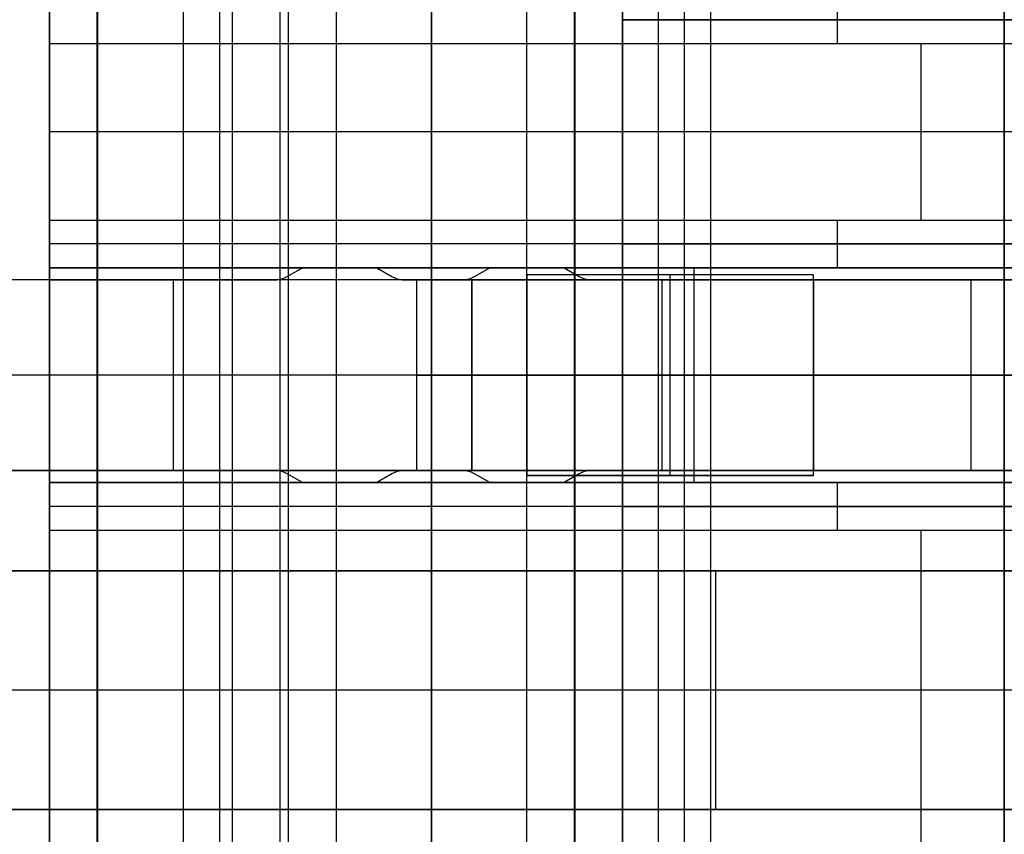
# Model space of a CAD drawing. Extents: x -9 to 8, y 1 to 147.
# Tile 59 of 181: x -4.51 to -2.45, y 58.48 to 60.18. Entities that reach past the tile are written whole.
import ezdxf

# ---------------------------------------------------------------- set-up
doc = ezdxf.new("R2010")
doc.units = 0
doc.layers.add('DEFAULT', color=7, linetype='CONTINUOUS')

msp = doc.modelspace()

# ---------------------------------------------------------------- linework, layer by layer
at = {"layer": 'DEFAULT', "color": 171}
for p, q in [((-4.0614, 27.5358, -104.0368), (-4.0614, 75.396, -104.0368)), ((-3.9627, 70.4573, -106.8618), (-3.9627, 1.062, -106.8618)), ((-3.115, 27.6013, -102.7868), (-3.115, 70.2941, -102.7868)), ((-3.06, 27.5187, -104.3618), (-3.06, 70.2391, -104.3618)), ((-3.17, 69.8869, -101.2118), (-3.17, 27.6838, -101.2118)), ((-4.165, 69.6334, -101.2118), (-4.165, 27.6838, -101.2118)), ((-4.0884, 27.5764, -103.2618), (-4.0884, 69.5618, -103.2618))]:
    msp.add_line(p, q, dxfattribs=at)
at = {"layer": 'DEFAULT', "color": 254}
for p, q in [((-3.8443, 69.7351, -107.0249), (-3.8443, 6.9243, -107.0249)), ((-3.3443, 6.9112, -107.038), (-3.3443, 69.7405, -107.038)), ((-4.3443, 6.9374, -107.0118), (-4.3443, 69.7297, -107.0118)), ((-4.3443, 69.6858, -103.4467), (-4.3443, 15.9673, -103.4467)), ((-4.3443, 69.6858, -100.0967), (-4.3443, 28.694, -100.0967)), ((-4.3443, 28.694, -101.0269), (-4.3443, 69.6858, -101.0269)), ((-4.345, 56.4076, -19.4501), (-4.345, 69.6076, -19.4501)), ((-4.445, 56.5076, -19.5501), (-4.445, 69.5076, -19.5501)), ((-4.445, 69.4576, -26.5501), (-4.445, 56.5576, -26.5501)), ((-3.945, 69.4576, -31.8501), (-3.945, 56.5576, -31.8501)), ((-3.945, 69.4576, -26.5501), (-3.945, 56.5576, -26.5501)), ((-3.3443, 69.4146, -107.3608), (-3.3443, 7.2144, -107.3608)), ((-3.645, 69.3576, -18.4001), (-3.645, 56.6576, -18.4001)), ((-3.645, 56.6576, -18.1001), (-3.645, 69.3576, -18.1001)), ((-3.645, 56.6576, -18.2501), (-3.645, 69.3576, -18.2501)), ((-3.345, 56.8576, -18.4501), (-3.345, 69.1576, -18.4501)), ((-3.3443, 69.0886, -107.6837), (-3.3443, 8.144, -107.6837)), ((-3.245, 57.0576, -18.5501), (-3.245, 68.9576, -18.5501)), ((-4.3443, 15.9673, -104.3769), (-4.3443, 68.8362, -104.3769)), ((-4.3443, 68.049, -105.1566), (-4.3443, 9.1716, -105.1566)), ((-3.245, 68.0076, -19.4501), (-3.245, 58.0076, -19.4501)), ((-3.445, 58.0576, -19.5501), (-3.445, 67.9576, -19.5501)), ((-3.445, 58.0576, -26.5501), (-3.445, 67.9576, -26.5501)), ((-3.445, 58.0576, -23.0501), (-3.445, 67.9576, -23.0501)), ((-2.445, 67.9576, -31.8501), (-2.445, 58.0576, -31.8501)), ((-2.445, 58.0576, -33.7501), (-2.445, 67.9576, -33.7501)), ((-4.445, 60.1326, -29.6501), (-4.445, 60.2326, -29.7501)), ((-2.795, 60.2326, -29.7501), (-2.795, 60.1326, -29.6501)), ((-1.445, 60.1826, -28.0501), (-3.245, 60.1826, -28.0501)), ((-3.245, 60.1826, -28.0501), (-3.245, 59.7126, -28.0501)), ((-3.245, 59.7126, -29.5501), (-3.245, 60.1826, -29.5501)), ((-3.245, 60.1826, -29.5501), (-0.245, 60.1826, -29.5501)), ((-3.245, 60.1826, -28.0501), (-3.245, 60.1826, -29.5501)), ((-0.845, 60.1826, -28.8001), (-3.245, 60.1826, -28.8001)), ((-3.245, 59.7126, -28.8001), (-3.245, 60.1826, -28.8001)), ((-4.445, 59.7626, -29.6501), (-4.445, 60.1326, -29.6501)), ((-4.445, 60.1326, -29.6501), (-1.145, 60.1326, -29.6501)), ((-2.62, 60.1326, -29.6501), (-2.62, 59.7626, -29.6501)), ((-0.795, 59.9476, -29.6501), (-4.445, 59.9476, -29.6501)), ((-3.245, 59.9476, -29.5501), (-3.245, 59.9476, -28.0501)), ((-4.445, 59.7626, -29.6501), (-1.145, 59.7626, -29.6501)), ((-4.445, 59.6626, -29.7501), (-4.445, 59.7626, -29.6501)), ((-2.795, 59.7626, -29.6501), (-2.795, 59.6626, -29.7501)), ((-1.145, 59.7126, -29.7001), (-4.445, 59.7126, -29.7001)), ((-3.245, 59.7126, -28.0501), (-1.445, 59.7126, -28.0501)), ((-0.245, 59.7126, -29.5501), (-3.245, 59.7126, -29.5501)), ((-3.245, 59.7126, -29.5501), (-3.245, 59.7126, -28.0501)), ((-0.845, 59.7126, -28.8001), (-3.245, 59.7126, -28.8001)), ((-4.445, 59.2126, -30.4001), (-4.445, 59.6626, -30.4001)), ((-4.445, 59.6626, -30.4001), (-4.445, 59.6626, -29.7501)), ((-1.745, 59.6626, -30.4001), (-4.445, 59.6626, -30.4001)), ((-4.445, 59.6626, -29.7501), (-1.145, 59.6626, -29.7501)), ((-3.9154, 59.6626, -30.2751), (-4.445, 59.6626, -30.2751)), ((-3.9471, 59.6443, -30.3751), (-3.9154, 59.6626, -30.3751)), ((-3.9471, 59.6443, -30.0751), (-3.9154, 59.6626, -30.0751)), ((-3.9471, 59.6443, -30.2251), (-3.9154, 59.6626, -30.2251)), ((-3.9313, 59.6535, -30.3751), (-3.9313, 59.6535, -30.0751)), ((-3.9154, 59.6626, -30.0751), (-3.7595, 59.6626, -30.0751)), ((-3.9154, 59.6626, -30.0751), (-3.9154, 59.6626, -30.3751)), ((-3.9154, 59.6626, -30.3751), (-3.7595, 59.6626, -30.3751)), ((-3.7595, 59.6626, -30.3751), (-3.7595, 59.6626, -30.0751)), ((-3.7595, 59.6626, -30.0751), (-3.7279, 59.6443, -30.0751)), ((-3.7595, 59.6626, -30.3751), (-3.7279, 59.6443, -30.3751)), ((-3.5229, 59.6626, -30.2751), (-3.7595, 59.6626, -30.2751)), ((-3.7595, 59.6626, -30.2251), (-3.7279, 59.6443, -30.2251)), ((-3.7437, 59.6535, -30.3751), (-3.7437, 59.6535, -30.0751)), ((-3.5546, 59.6443, -30.3751), (-3.5229, 59.6626, -30.3751)), ((-3.5546, 59.6443, -30.0751), (-3.5229, 59.6626, -30.0751)), ((-3.5546, 59.6443, -30.2251), (-3.5229, 59.6626, -30.2251)), ((-3.5388, 59.6535, -30.3751), (-3.5388, 59.6535, -30.0751)), ((-3.5229, 59.6626, -30.0751), (-3.3671, 59.6626, -30.0751)), ((-3.5229, 59.6626, -30.0751), (-3.5229, 59.6626, -30.3751)), ((-3.5229, 59.6626, -30.3751), (-3.3671, 59.6626, -30.3751)), ((-3.445, 59.6476, -25.8801), (-3.445, 59.2276, -25.8801)), ((-3.445, 59.6376, -24.1824), (-3.445, 59.6476, -24.1824)), ((-3.445, 59.6476, -24.1824), (-3.445, 59.6476, -25.8801)), ((-2.845, 59.6476, -25.8801), (-3.445, 59.6476, -25.8801)), ((-2.845, 59.6476, -25.5301), (-3.445, 59.6476, -24.1824)), ((-3.0671, 59.6476, -25.0313), (-3.445, 59.6476, -25.0313)), ((-3.3671, 59.6626, -30.0751), (-3.3354, 59.6443, -30.0751)), ((-3.3671, 59.6626, -30.3751), (-3.3354, 59.6443, -30.3751)), ((-3.3671, 59.6626, -30.0751), (-3.3671, 59.6626, -30.3751)), ((-3.3671, 59.6626, -30.2251), (-3.3354, 59.6443, -30.2251)), ((-1.145, 59.6626, -30.2751), (-3.3671, 59.6626, -30.2751)), ((-3.3512, 59.6535, -30.3751), (-3.3512, 59.6535, -30.0751)), ((-3.145, 59.2276, -25.8801), (-3.145, 59.6476, -25.8801)), ((-3.145, 59.6476, -25.8801), (-3.145, 59.6476, -24.8563)), ((-3.145, 59.2276, -24.8563), (-3.145, 59.6476, -24.8563)), ((-3.095, 59.2126, -30.4001), (-3.095, 59.6626, -30.4001)), ((-2.845, 59.2276, -25.8801), (-2.845, 59.6476, -25.8801)), ((-2.845, 59.6476, -25.8801), (-2.845, 59.6476, -25.5301)), ((-2.845, 59.2276, -25.5301), (-2.845, 59.6476, -25.5301)), ((-2.845, 59.2276, -25.7051), (-2.845, 59.6476, -25.7051)), ((-2.795, 59.6626, -29.7501), (-2.795, 59.6626, -30.4001)), ((-2.445, 59.6376, -33.2021), (-4.895, 59.6376, -33.2021)), ((-2.445, 59.6376, -33.5021), (-4.895, 59.6376, -33.5021)), ((-2.445, 59.6376, -33.3521), (-4.895, 59.6376, -33.3521)), ((-4.445, 59.2376, -30.0751), (-4.445, 59.6376, -30.0751)), ((-4.445, 59.6376, -30.0751), (-4.445, 59.6376, -30.3751)), ((-4.445, 59.6376, -30.3751), (-4.445, 59.2376, -30.3751)), ((-4.445, 59.6376, -30.0751), (-3.9721, 59.6376, -30.0751)), ((-3.9721, 59.6376, -30.3751), (-4.445, 59.6376, -30.3751)), ((-3.9721, 59.6376, -30.2251), (-4.445, 59.6376, -30.2251)), ((-4.2086, 59.6376, -30.0751), (-4.2086, 59.6376, -30.3751)), ((-4.185, 59.2376, -33.2021), (-4.185, 59.6376, -33.2021)), ((-4.185, 59.2376, -33.5021), (-4.185, 59.6376, -33.5021)), ((-3.9721, 59.6376, -30.0751), (-3.9721, 59.6376, -30.3751)), ((-3.9471, 59.6443, -30.0751), (-3.9471, 59.6443, -30.3751)), ((-3.7279, 59.6443, -30.0751), (-3.7279, 59.6443, -30.3751)), ((-3.7029, 59.6376, -30.0751), (-3.5796, 59.6376, -30.0751)), ((-3.5796, 59.6376, -30.3751), (-3.7029, 59.6376, -30.3751)), ((-3.7029, 59.6376, -30.3751), (-3.7029, 59.6376, -30.0751)), ((-3.5796, 59.6376, -30.2251), (-3.7029, 59.6376, -30.2251)), ((-3.6757, 59.6376, -23.0764), (-3.445, 59.6376, -23.0764)), ((-3.6757, 59.2376, -23.0764), (-3.6757, 59.6376, -23.0764)), ((-3.445, 59.6376, -24.2301), (-3.6757, 59.6376, -23.0764)), ((-3.67, 59.6376, -33.2021), (-3.67, 59.6376, -33.5021)), ((-3.6412, 59.6376, -30.0751), (-3.6412, 59.6376, -30.3751)), ((-3.5796, 59.6376, -30.0751), (-3.5796, 59.6376, -30.3751)), ((-3.5604, 59.6376, -23.0764), (-3.5604, 59.6376, -23.6532)), ((-3.445, 59.6376, -23.6532), (-3.5604, 59.6376, -23.6532)), ((-3.5604, 59.6376, -23.0764), (-3.5604, 59.2376, -23.0764)), ((-3.5604, 59.2376, -23.6532), (-3.5604, 59.6376, -23.6532)), ((-3.5546, 59.6443, -30.0751), (-3.5546, 59.6443, -30.3751)), ((-3.445, 59.2376, -22.5556), (-3.445, 59.6376, -22.5556)), ((-3.445, 59.6376, -22.5556), (-3.445, 59.6376, -23.0372)), ((-3.445, 59.6376, -23.0372), (-3.445, 59.2376, -23.0372)), ((-3.445, 59.2376, -23.0764), (-3.445, 59.6376, -23.0764)), ((-3.445, 59.6376, -23.0764), (-3.445, 59.6376, -24.1824)), ((-3.445, 59.6376, -24.1824), (-3.445, 59.6376, -24.2301)), ((-3.445, 59.6376, -23.0372), (-2.1801, 59.6376, -26.9303)), ((-3.445, 59.6376, -24.1824), (-3.445, 59.2376, -24.1824)), ((-3.445, 59.2376, -24.2301), (-3.445, 59.6376, -24.2301)), ((-3.445, 59.2376, -24.2063), (-3.445, 59.6376, -24.2063)), ((-3.3354, 59.6443, -30.0751), (-3.3354, 59.6443, -30.3751)), ((-3.3104, 59.6376, -30.0751), (-1.245, 59.6376, -30.0751)), ((-1.245, 59.6376, -30.3751), (-3.3104, 59.6376, -30.3751)), ((-3.3104, 59.6376, -30.3751), (-3.3104, 59.6376, -30.0751)), ((-3.1617, 59.2376, -22.9383), (-3.1617, 59.6376, -22.9383)), ((-1.8947, 59.6376, -26.8376), (-3.1617, 59.6376, -22.9383)), ((-2.5753, 59.6376, -24.743), (-2.8908, 59.6376, -24.743)), ((-2.845, 59.6376, -30.0751), (-2.845, 59.2376, -30.0751)), ((-2.845, 59.6376, -30.3751), (-2.845, 59.2376, -30.3751)), ((-2.6699, 59.6376, -24.452), (-2.6699, 59.6376, -25.4228)), ((-2.5143, 59.2376, -25.9016), (-2.5143, 59.6376, -25.9016)), ((-2.445, 59.6376, -33.5021), (-2.445, 59.6376, -33.2021)), ((-2.445, 59.6376, -33.2021), (-2.445, 59.2376, -33.2021)), ((-2.445, 59.2376, -33.5021), (-2.445, 59.6376, -33.5021)), ((-2.445, 59.4376, -33.2021), (-5.925, 59.4376, -33.2021)), ((-2.445, 59.4376, -33.5021), (-5.925, 59.4376, -33.5021)), ((-1.245, 59.4376, -30.0751), (-4.445, 59.4376, -30.0751)), ((-1.745, 59.4376, -30.4001), (-4.445, 59.4376, -30.4001)), ((-1.245, 59.4376, -30.3751), (-4.445, 59.4376, -30.3751)), ((-3.445, 59.4376, -23.0764), (-3.6757, 59.4376, -23.0764)), ((-3.6757, 59.4376, -23.0764), (-3.445, 59.4376, -24.2301)), ((-2.845, 59.4376, -25.8801), (-3.445, 59.4376, -25.8801)), ((-1.5837, 59.4376, -28.7659), (-3.445, 59.4376, -23.0372)), ((-2.845, 59.4376, -25.5301), (-3.445, 59.4376, -24.1824)), ((-3.445, 59.4376, -24.1824), (-3.445, 59.4376, -24.2301)), ((-3.1617, 59.4376, -22.9383), (-1.2983, 59.4376, -28.6732)), ((-2.845, 59.4376, -25.8801), (-2.845, 59.4376, -25.5301)), ((-4.895, 59.2376, -33.2021), (-2.445, 59.2376, -33.2021)), ((-2.445, 59.2376, -33.5021), (-4.895, 59.2376, -33.5021)), ((-2.445, 59.2376, -33.3521), (-4.895, 59.2376, -33.3521)), ((-4.445, 59.2376, -30.3751), (-4.445, 59.2376, -30.0751)), ((-3.9721, 59.2376, -30.0751), (-4.445, 59.2376, -30.0751)), ((-3.9721, 59.2376, -30.3751), (-4.445, 59.2376, -30.3751)), ((-3.9721, 59.2376, -30.2251), (-4.445, 59.2376, -30.2251)), ((-4.2086, 59.2376, -30.0751), (-4.2086, 59.2376, -30.3751)), ((-3.9721, 59.2376, -30.0751), (-3.9721, 59.2376, -30.3751)), ((-3.5796, 59.2376, -30.0751), (-3.7029, 59.2376, -30.0751)), ((-3.7029, 59.2376, -30.0751), (-3.7029, 59.2376, -30.3751)), ((-3.5796, 59.2376, -30.3751), (-3.7029, 59.2376, -30.3751)), ((-3.5796, 59.2376, -30.2251), (-3.7029, 59.2376, -30.2251)), ((-3.445, 59.2376, -23.0764), (-3.6757, 59.2376, -23.0764)), ((-3.6757, 59.2376, -23.0764), (-3.445, 59.2376, -24.2301)), ((-3.67, 59.2376, -33.2021), (-3.67, 59.2376, -33.5021)), ((-3.6412, 59.2376, -30.0751), (-3.6412, 59.2376, -30.3751)), ((-3.5796, 59.2376, -30.0751), (-3.5796, 59.2376, -30.3751)), ((-3.5604, 59.2376, -23.6532), (-3.5604, 59.2376, -23.0764)), ((-3.445, 59.2376, -23.6532), (-3.5604, 59.2376, -23.6532)), ((-3.445, 59.2376, -23.0372), (-3.445, 59.2376, -22.5556)), ((-3.445, 59.2276, -24.1824), (-3.445, 59.2376, -24.1824)), ((-3.445, 59.2376, -24.1824), (-3.445, 59.2376, -23.0764)), ((-3.445, 59.2376, -24.2301), (-3.445, 59.2376, -24.1824)), ((-3.445, 59.2376, -23.0372), (-2.1801, 59.2376, -26.9303)), ((-1.245, 59.2376, -30.0751), (-3.3104, 59.2376, -30.0751)), ((-3.3104, 59.2376, -30.0751), (-3.3104, 59.2376, -30.3751)), ((-1.245, 59.2376, -30.3751), (-3.3104, 59.2376, -30.3751)), ((-1.8947, 59.2376, -26.8376), (-3.1617, 59.2376, -22.9383)), ((-2.5753, 59.2376, -24.743), (-2.8908, 59.2376, -24.743)), ((-2.6699, 59.2376, -25.4228), (-2.6699, 59.2376, -24.452)), ((-2.445, 59.2376, -33.2021), (-2.445, 59.2376, -33.5021)), ((-3.9471, 59.2309, -30.0751), (-3.9471, 59.2309, -30.3751)), ((-3.9154, 59.2126, -30.0751), (-3.9471, 59.2309, -30.0751)), ((-3.9154, 59.2126, -30.3751), (-3.9471, 59.2309, -30.3751)), ((-3.9154, 59.2126, -30.2251), (-3.9471, 59.2309, -30.2251)), ((-3.9313, 59.2218, -30.3751), (-3.9313, 59.2218, -30.0751)), ((-3.7279, 59.2309, -30.3751), (-3.7595, 59.2126, -30.3751)), ((-3.7279, 59.2309, -30.0751), (-3.7595, 59.2126, -30.0751)), ((-3.7279, 59.2309, -30.2251), (-3.7595, 59.2126, -30.2251)), ((-3.7437, 59.2218, -30.3751), (-3.7437, 59.2218, -30.0751)), ((-3.7279, 59.2309, -30.0751), (-3.7279, 59.2309, -30.3751)), ((-3.5546, 59.2309, -30.0751), (-3.5546, 59.2309, -30.3751)), ((-3.5229, 59.2126, -30.0751), (-3.5546, 59.2309, -30.0751)), ((-3.5229, 59.2126, -30.3751), (-3.5546, 59.2309, -30.3751)), ((-3.5229, 59.2126, -30.2251), (-3.5546, 59.2309, -30.2251)), ((-3.5388, 59.2218, -30.3751), (-3.5388, 59.2218, -30.0751)), ((-3.445, 59.2276, -25.8801), (-3.445, 59.2276, -24.1824)), ((-3.445, 59.2276, -25.8801), (-2.845, 59.2276, -25.8801)), ((-2.845, 59.2276, -25.5301), (-3.445, 59.2276, -24.1824)), ((-3.0671, 59.2276, -25.0313), (-3.445, 59.2276, -25.0313)), ((-3.3354, 59.2309, -30.3751), (-3.3671, 59.2126, -30.3751)), ((-3.3354, 59.2309, -30.0751), (-3.3671, 59.2126, -30.0751)), ((-3.3354, 59.2309, -30.2251), (-3.3671, 59.2126, -30.2251)), ((-3.3512, 59.2218, -30.3751), (-3.3512, 59.2218, -30.0751)), ((-3.3354, 59.2309, -30.0751), (-3.3354, 59.2309, -30.3751)), ((-3.145, 59.2276, -25.8801), (-3.145, 59.2276, -24.8563)), ((-2.845, 59.2276, -25.8801), (-2.845, 59.2276, -25.5301)), ((-4.445, 59.2126, -29.7501), (-4.445, 59.2126, -30.4001)), ((-4.445, 59.2126, -29.7501), (-1.145, 59.2126, -29.7501)), ((-4.445, 59.1126, -29.6501), (-4.445, 59.2126, -29.7501)), ((-4.445, 59.2126, -30.4001), (-1.745, 59.2126, -30.4001)), ((-3.9154, 59.2126, -30.2751), (-4.445, 59.2126, -30.2751)), ((-3.7595, 59.2126, -30.0751), (-3.9154, 59.2126, -30.0751)), ((-3.9154, 59.2126, -30.0751), (-3.9154, 59.2126, -30.3751)), ((-3.7595, 59.2126, -30.3751), (-3.9154, 59.2126, -30.3751)), ((-3.7595, 59.2126, -30.0751), (-3.7595, 59.2126, -30.3751)), ((-3.5229, 59.2126, -30.2751), (-3.7595, 59.2126, -30.2751)), ((-3.3671, 59.2126, -30.0751), (-3.5229, 59.2126, -30.0751)), ((-3.5229, 59.2126, -30.3751), (-3.5229, 59.2126, -30.0751)), ((-3.3671, 59.2126, -30.3751), (-3.5229, 59.2126, -30.3751)), ((-3.3671, 59.2126, -30.0751), (-3.3671, 59.2126, -30.3751)), ((-1.145, 59.2126, -30.2751), (-3.3671, 59.2126, -30.2751)), ((-2.795, 59.2126, -29.7501), (-2.795, 59.1126, -29.6501)), ((-2.795, 59.2126, -30.4001), (-2.795, 59.2126, -29.7501)), ((-1.145, 59.1626, -29.7001), (-4.445, 59.1626, -29.7001)), ((-1.445, 59.1626, -28.0501), (-3.245, 59.1626, -28.0501)), ((-3.245, 59.1626, -28.0501), (-3.245, 58.0076, -28.0501)), ((-3.245, 58.0076, -29.5501), (-3.245, 59.1626, -29.5501)), ((-3.245, 59.1626, -29.5501), (-0.245, 59.1626, -29.5501)), ((-3.245, 59.1626, -28.0501), (-3.245, 59.1626, -29.5501)), ((-3.245, 58.0076, -28.8001), (-3.245, 59.1626, -28.8001)), ((-0.845, 59.1626, -28.8001), (-3.245, 59.1626, -28.8001)), ((-4.445, 56.5576, -29.6501), (-4.445, 59.1126, -29.6501)), ((-4.445, 59.1126, -29.6501), (-1.145, 59.1126, -29.6501)), ((-2.62, 59.1126, -29.6501), (-2.62, 58.0576, -29.6501)), ((-0.145, 59.0276, -37.7501), (-4.9543, 59.0276, -37.7501)), ((-4.9543, 59.0276, -37.2501), (-0.145, 59.0276, -37.2501)), ((-0.145, 59.0276, -37.5001), (-4.9543, 59.0276, -37.5001)), ((-3.0496, 58.5276, -37.7501), (-3.0496, 59.0276, -37.7501)), ((-3.0496, 58.5276, -37.2501), (-3.0496, 59.0276, -37.2501)), ((-2.5496, 59.0276, -37.2501), (-2.5496, 59.0276, -37.7501)), ((-0.145, 58.7776, -37.7501), (-5.9543, 58.7776, -37.7501)), ((-0.145, 58.7776, -37.2501), (-5.9543, 58.7776, -37.2501)), ((-3.245, 58.5851, -29.5501), (-3.245, 58.5851, -28.0501)), ((-4.9543, 58.5276, -37.7501), (-0.145, 58.5276, -37.7501)), ((-4.9543, 58.5276, -37.2501), (-0.145, 58.5276, -37.2501)), ((-0.145, 58.5276, -37.5001), (-4.9543, 58.5276, -37.5001)), ((-2.5496, 58.5276, -37.2501), (-2.5496, 58.5276, -37.7501))]:
    msp.add_line(p, q, dxfattribs=at)
at = {"layer": 'DEFAULT', "color": 254, "extrusion": (-4.14255e-08, -4.94435e-08, 1)}
msp.add_arc((-3.9721, 59.6876, -30.0751), 0.05, 270, 300, dxfattribs=at)
at = {"layer": 'DEFAULT', "color": 254, "extrusion": (-4.37114e-08, -4.37115e-08, 1)}
msp.add_arc((-3.9721, 59.6876, -30.3751), 0.05, 270, 300, dxfattribs=at)
at = {"layer": 'DEFAULT', "color": 254, "extrusion": (-4.37114e-08, -4.37114e-08, 1)}
for centre, start, end in [((-3.9721, 59.6876, -30.2251), 270, 300), ((-3.7029, 59.6876, -30.2251), 240, 270), ((-3.5796, 59.6876, -30.2251), 270, 300), ((-3.3104, 59.6876, -30.0751), 240, 270), ((-3.3104, 59.6876, -30.2251), 240, 270), ((-3.9721, 59.1876, -30.2251), 60, 90), ((-3.7029, 59.1876, -30.2251), 90, 120), ((-3.5796, 59.1876, -30.2251), 60, 90), ((-3.3104, 59.1876, -30.2251), 90, 120)]:
    msp.add_arc(centre, 0.05, start, end, dxfattribs=at)
at = {"layer": 'DEFAULT', "color": 254, "extrusion": (-4.37115e-08, -4.37118e-08, 1)}
msp.add_arc((-3.7029, 59.6876, -30.0751), 0.05, 240, 270, dxfattribs=at)
at = {"layer": 'DEFAULT', "color": 254, "extrusion": (-4.5733e-08, -4.64044e-08, 1)}
msp.add_arc((-3.7029, 59.6876, -30.3751), 0.05, 240, 270, dxfattribs=at)
at = {"layer": 'DEFAULT', "color": 254, "extrusion": (-4.11457e-08, -4.71291e-08, 1)}
msp.add_arc((-3.5796, 59.6876, -30.0751), 0.05, 270, 300, dxfattribs=at)
at = {"layer": 'DEFAULT', "color": 254, "extrusion": (-4.37114e-08, -4.37111e-08, 1)}
msp.add_arc((-3.5796, 59.6876, -30.3751), 0.05, 270, 300, dxfattribs=at)
at = {"layer": 'DEFAULT', "color": 254, "extrusion": (-7.2333e-10, 1, 4.28894e-08)}
msp.add_arc((3.875, -23.1701, 59.6376), 0.75, 124.983, 162, dxfattribs=at)
at = {"layer": 'DEFAULT', "color": 254, "extrusion": (1.3702e-10, 1, 4.35262e-08)}
msp.add_arc((3.8663, -23.1636, 59.6376), 0.7397, 124.7154, 162.2676, dxfattribs=at)
at = {"layer": 'DEFAULT', "color": 254, "extrusion": (-4.31829e-08, -4.80833e-08, 1)}
msp.add_arc((-3.3104, 59.6876, -30.3751), 0.05, 240, 270, dxfattribs=at)
at = {"layer": 'DEFAULT', "color": 254, "extrusion": (5.32907e-15, 1, 4.37114e-08)}
msp.add_arc((3.875, -23.1701, 59.4376), 0.75, 124.983, 162, dxfattribs=at)
at = {"layer": 'DEFAULT', "color": 254, "extrusion": (-4.41314e-08, -4.02404e-08, 1)}
msp.add_arc((-3.9721, 59.1876, -30.0751), 0.05, 60, 90, dxfattribs=at)
at = {"layer": 'DEFAULT', "color": 254, "extrusion": (-4.37114e-08, -4.37112e-08, 1)}
msp.add_arc((-3.9721, 59.1876, -30.3751), 0.05, 60, 90, dxfattribs=at)
at = {"layer": 'DEFAULT', "color": 254, "extrusion": (-4.49555e-08, -4.20539e-08, 1)}
for centre in [(-3.7029, 59.1876, -30.0751), (-3.3104, 59.1876, -30.0751)]:
    msp.add_arc(centre, 0.05, 90, 120, dxfattribs=at)
at = {"layer": 'DEFAULT', "color": 254, "extrusion": (-4.37114e-08, -4.37116e-08, 1)}
msp.add_arc((-3.7029, 59.1876, -30.3751), 0.05, 90, 120, dxfattribs=at)
at = {"layer": 'DEFAULT', "color": 254, "extrusion": (-4.37113e-08, -4.37108e-08, 1)}
msp.add_arc((-3.5796, 59.1876, -30.0751), 0.05, 60, 90, dxfattribs=at)
at = {"layer": 'DEFAULT', "color": 254, "extrusion": (-4.37112e-08, -4.37111e-08, 1)}
msp.add_arc((-3.5796, 59.1876, -30.3751), 0.05, 60, 90, dxfattribs=at)
at = {"layer": 'DEFAULT', "color": 254, "extrusion": (1.94406e-10, 1, 4.3948e-08)}
msp.add_arc((3.875, -23.1701, 59.2376), 0.75, 124.983, 162, dxfattribs=at)
at = {"layer": 'DEFAULT', "color": 254, "extrusion": (-4.34472e-08, -4.15251e-08, 1)}
msp.add_arc((-3.3104, 59.1876, -30.3751), 0.05, 90, 120, dxfattribs=at)

doc.saveas('drawing.dxf')
